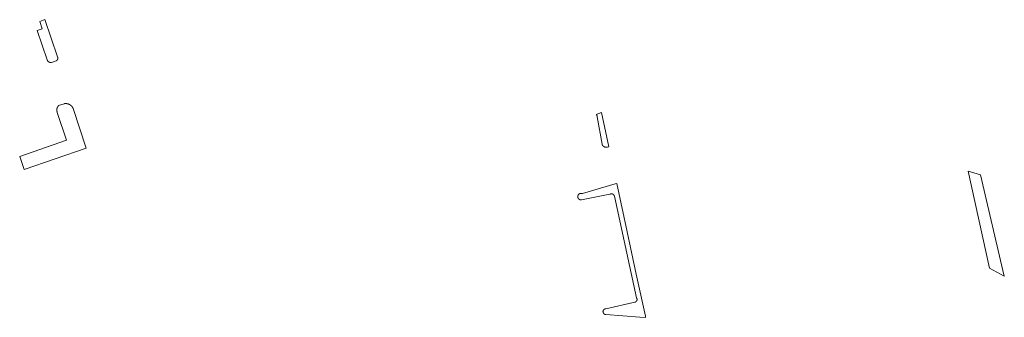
# Model space of a CAD drawing. Extents: x 212171 to 228808, y 571701 to 593093.
# Tile 51 of 97: x 223030 to 223164, y 584533 to 584573. Entities that reach past the tile are written whole.
import ezdxf

# ---------------------------------------------------------------- set-up
doc = ezdxf.new("R2010")
doc.units = 0
doc.layers.add('016 Alles planjaar 2023', color=72, linetype='Continuous', lineweight=20, true_color=0x1e90ff)

msp = doc.modelspace()

# ---------------------------------------------------------------- hatches: boundary and pattern name
at = {"layer": '016 Alles planjaar 2023', "true_color": 0x1e90ff}
h = msp.add_hatch(dxfattribs=at)
h.set_pattern_fill('DQ_CLEAR', color=72, style=0)
h.set_pattern_definition([])
h.paths.add_polyline_path([(223035.17, 584567.96), (223033.41, 584573.02), (223032.73, 584572.78), (223033.07, 584571.78), (223032.38, 584571.55), (223033.76, 584567.54), (223033.76, 584567.53), (223033.76, 584567.52), (223033.77, 584567.51), (223033.77, 584567.5), (223033.77, 584567.49), (223033.78, 584567.49), (223033.78, 584567.48), (223033.78, 584567.47), (223033.79, 584567.46), (223033.79, 584567.46), (223033.8, 584567.45), (223033.8, 584567.44), (223033.81, 584567.43), (223033.81, 584567.43), (223033.82, 584567.42), (223033.82, 584567.41), (223033.83, 584567.41), (223033.83, 584567.4), (223033.84, 584567.39), (223033.84, 584567.38), (223033.85, 584567.38), (223033.85, 584567.37), (223033.86, 584567.36), (223033.86, 584567.36), (223033.87, 584567.35), (223033.88, 584567.35), (223033.88, 584567.34), (223033.89, 584567.33), (223033.89, 584567.33), (223033.9, 584567.32), (223033.91, 584567.32), (223033.91, 584567.31), (223033.92, 584567.31), (223033.93, 584567.3), (223033.93, 584567.29), (223033.94, 584567.29), (223033.95, 584567.28), (223033.95, 584567.28), (223033.96, 584567.27), (223033.97, 584567.27), (223033.98, 584567.27), (223033.98, 584567.26), (223033.99, 584567.26), (223034, 584567.25), (223034.01, 584567.25), (223034.01, 584567.24), (223034.02, 584567.24), (223034.03, 584567.24), (223034.04, 584567.23), (223034.05, 584567.23), (223034.05, 584567.23), (223034.06, 584567.22), (223034.07, 584567.22), (223034.08, 584567.22), (223034.09, 584567.22), (223034.09, 584567.21), (223034.1, 584567.21), (223034.11, 584567.21), (223034.12, 584567.21), (223034.13, 584567.2), (223034.14, 584567.2), (223034.14, 584567.2), (223034.15, 584567.2), (223034.16, 584567.2), (223034.17, 584567.2), (223034.18, 584567.19), (223034.19, 584567.19), (223034.2, 584567.19), (223034.2, 584567.19), (223034.21, 584567.19), (223034.22, 584567.19), (223034.23, 584567.19), (223034.24, 584567.19), (223034.25, 584567.19), (223034.26, 584567.19), (223034.27, 584567.19), (223034.27, 584567.19), (223034.28, 584567.19), (223034.29, 584567.19), (223034.3, 584567.19), (223034.31, 584567.19), (223034.32, 584567.2), (223034.33, 584567.2), (223034.33, 584567.2), (223034.96, 584567.41), (223034.97, 584567.42), (223034.97, 584567.42), (223034.98, 584567.42), (223034.98, 584567.43), (223034.99, 584567.43), (223035, 584567.43), (223035, 584567.44), (223035.01, 584567.44), (223035.01, 584567.45), (223035.02, 584567.45), (223035.03, 584567.45), (223035.03, 584567.46), (223035.04, 584567.46), (223035.04, 584567.47), (223035.05, 584567.47), (223035.05, 584567.48), (223035.06, 584567.48), (223035.07, 584567.49), (223035.07, 584567.49), (223035.08, 584567.5), (223035.08, 584567.5), (223035.09, 584567.51), (223035.09, 584567.52), (223035.09, 584567.52), (223035.1, 584567.53), (223035.1, 584567.53), (223035.11, 584567.54), (223035.11, 584567.54), (223035.12, 584567.55), (223035.12, 584567.56), (223035.13, 584567.56), (223035.13, 584567.57), (223035.13, 584567.57), (223035.14, 584567.58), (223035.14, 584567.59), (223035.14, 584567.59), (223035.15, 584567.6), (223035.15, 584567.61), (223035.15, 584567.61), (223035.16, 584567.62), (223035.16, 584567.63), (223035.16, 584567.63), (223035.17, 584567.64), (223035.17, 584567.65), (223035.17, 584567.66), (223035.18, 584567.67), (223035.18, 584567.67), (223035.18, 584567.68), (223035.18, 584567.69), (223035.18, 584567.7), (223035.19, 584567.7), (223035.19, 584567.71), (223035.19, 584567.72), (223035.19, 584567.73), (223035.19, 584567.73), (223035.19, 584567.74), (223035.19, 584567.75), (223035.19, 584567.75), (223035.19, 584567.76), (223035.19, 584567.77), (223035.2, 584567.78), (223035.2, 584567.78), (223035.2, 584567.79), (223035.2, 584567.8), (223035.2, 584567.81), (223035.2, 584567.81), (223035.2, 584567.82), (223035.2, 584567.83), (223035.19, 584567.84), (223035.19, 584567.84), (223035.19, 584567.85), (223035.19, 584567.86), (223035.19, 584567.87), (223035.19, 584567.87), (223035.19, 584567.88), (223035.19, 584567.89), (223035.19, 584567.9), (223035.18, 584567.9), (223035.18, 584567.91), (223035.18, 584567.92), (223035.18, 584567.92), (223035.18, 584567.93), (223035.17, 584567.94), (223035.17, 584567.95), (223035.17, 584567.95), (223035.17, 584567.96)])
h = msp.add_hatch(dxfattribs=at)
h.set_pattern_fill('DQ_CLEAR', color=72, style=0)
h.set_pattern_definition([])
h.paths.add_polyline_path([(223036.04, 584561.59), (223035.3, 584561.34), (223035.29, 584561.32), (223035.28, 584561.31), (223035.27, 584561.3), (223035.26, 584561.29), (223035.25, 584561.28), (223035.24, 584561.27), (223035.23, 584561.25), (223035.22, 584561.24), (223035.22, 584561.23), (223035.21, 584561.22), (223035.2, 584561.2), (223035.19, 584561.19), (223035.18, 584561.18), (223035.18, 584561.17), (223035.17, 584561.15), (223035.16, 584561.14), (223035.15, 584561.13), (223035.15, 584561.11), (223035.14, 584561.1), (223035.14, 584561.08), (223035.13, 584561.07), (223035.12, 584561.06), (223035.12, 584561.04), (223035.11, 584561.03), (223035.11, 584561.01), (223035.1, 584561), (223035.1, 584560.99), (223035.1, 584560.97), (223035.09, 584560.96), (223035.09, 584560.94), (223035.08, 584560.93), (223035.08, 584560.91), (223035.08, 584560.9), (223035.08, 584560.88), (223035.07, 584560.87), (223035.07, 584560.85), (223035.07, 584560.84), (223035.07, 584560.82), (223035.07, 584560.81), (223035.06, 584560.79), (223035.06, 584560.78), (223035.06, 584560.76), (223035.06, 584560.75), (223035.06, 584560.73), (223035.06, 584560.72), (223035.06, 584560.7), (223035.06, 584560.69), (223035.06, 584560.67), (223035.06, 584560.66), (223035.07, 584560.64), (223035.07, 584560.63), (223035.07, 584560.61), (223035.07, 584560.6), (223035.07, 584560.58), (223035.08, 584560.57), (223035.08, 584560.55), (223035.08, 584560.54), (223035.09, 584560.53), (223035.09, 584560.51), (223035.09, 584560.5), (223035.1, 584560.48), (223035.1, 584560.47), (223035.11, 584560.45), (223035.11, 584560.44), (223035.11, 584560.42), (223035.12, 584560.41), (223036.37, 584556.63), (223030.02, 584554.41), (223030.63, 584552.65), (223039.06, 584555.56), (223037.29, 584560.93), (223037.28, 584560.95), (223037.28, 584560.96), (223037.27, 584560.98), (223037.26, 584561), (223037.25, 584561.01), (223037.24, 584561.03), (223037.23, 584561.05), (223037.22, 584561.06), (223037.21, 584561.08), (223037.2, 584561.09), (223037.19, 584561.11), (223037.18, 584561.12), (223037.17, 584561.14), (223037.16, 584561.15), (223037.15, 584561.17), (223037.14, 584561.18), (223037.13, 584561.2), (223037.12, 584561.21), (223037.11, 584561.23), (223037.09, 584561.24), (223037.08, 584561.26), (223037.07, 584561.27), (223037.06, 584561.28), (223037.04, 584561.3), (223037.03, 584561.31), (223037.02, 584561.32), (223037, 584561.33), (223036.99, 584561.35), (223036.97, 584561.36), (223036.96, 584561.37), (223036.95, 584561.38), (223036.93, 584561.39), (223036.92, 584561.4), (223036.9, 584561.41), (223036.89, 584561.42), (223036.87, 584561.43), (223036.85, 584561.44), (223036.84, 584561.45), (223036.82, 584561.46), (223036.81, 584561.47), (223036.79, 584561.48), (223036.77, 584561.49), (223036.76, 584561.5), (223036.74, 584561.51), (223036.72, 584561.52), (223036.71, 584561.52), (223036.69, 584561.53), (223036.67, 584561.54), (223036.66, 584561.54), (223036.64, 584561.55), (223036.62, 584561.56), (223036.6, 584561.56), (223036.58, 584561.57), (223036.57, 584561.57), (223036.55, 584561.58), (223036.53, 584561.58), (223036.51, 584561.59), (223036.5, 584561.59), (223036.48, 584561.6), (223036.46, 584561.6), (223036.44, 584561.6), (223036.42, 584561.6), (223036.4, 584561.61), (223036.39, 584561.61), (223036.37, 584561.61), (223036.35, 584561.61), (223036.33, 584561.61), (223036.31, 584561.62), (223036.29, 584561.62), (223036.27, 584561.62), (223036.26, 584561.62), (223036.24, 584561.62), (223036.22, 584561.62), (223036.2, 584561.62), (223036.18, 584561.61), (223036.16, 584561.61), (223036.14, 584561.61), (223036.13, 584561.61), (223036.11, 584561.61), (223036.09, 584561.6), (223036.07, 584561.6), (223036.05, 584561.6), (223036.04, 584561.59)])
h = msp.add_hatch(dxfattribs=at)
h.set_pattern_fill('DQ_CLEAR', color=72, style=0)
h.set_pattern_definition([])
h.paths.add_polyline_path([(223108.26, 584560.14), (223108.26, 584560.14), (223108.27, 584560.14), (223108.27, 584560.14), (223108.27, 584560.13), (223108.28, 584560.13), (223108.28, 584560.13), (223108.29, 584560.13), (223108.29, 584560.12), (223108.3, 584560.12), (223108.3, 584560.12), (223108.31, 584560.11), (223108.31, 584560.11), (223108.31, 584560.11), (223108.32, 584560.1), (223108.32, 584560.1), (223108.33, 584560.1), (223108.33, 584560.09), (223108.33, 584560.09), (223108.34, 584560.08), (223108.34, 584560.08), (223108.34, 584560.08), (223108.35, 584560.07), (223108.35, 584560.07), (223108.35, 584560.06), (223108.36, 584560.06), (223108.36, 584560.06), (223108.36, 584560.05), (223108.37, 584560.05), (223108.37, 584560.04), (223108.37, 584560.04), (223108.38, 584560.03), (223108.38, 584560.03), (223108.38, 584560.03), (223108.38, 584560.02), (223108.39, 584560.02), (223108.39, 584560.01), (223108.39, 584560.01), (223108.39, 584560), (223108.4, 584560), (223108.4, 584559.99), (223108.4, 584559.99), (223108.4, 584559.98), (223108.41, 584559.98), (223108.41, 584559.97), (223108.41, 584559.97), (223108.41, 584559.96), (223108.41, 584559.96), (223108.41, 584559.95), (223108.42, 584559.95), (223108.42, 584559.94), (223108.42, 584559.94), (223108.42, 584559.93), (223108.42, 584559.93), (223108.42, 584559.92), (223108.42, 584559.92), (223108.42, 584559.91), (223108.42, 584559.91), (223108.43, 584559.9), (223108.43, 584559.9), (223108.43, 584559.89), (223108.43, 584559.89), (223108.43, 584559.88), (223108.43, 584559.87), (223108.43, 584559.87), (223108.43, 584559.86), (223108.43, 584559.86), (223108.43, 584559.85), (223108.43, 584559.85), (223108.43, 584559.84), (223108.43, 584559.84), (223108.43, 584559.83), (223108.43, 584559.83), (223108.43, 584559.82), (223108.42, 584559.82), (223108.42, 584559.81), (223108.42, 584559.81), (223108.42, 584559.8), (223109.08, 584556.11), (223109.08, 584556.1), (223109.08, 584556.09), (223109.09, 584556.09), (223109.09, 584556.08), (223109.09, 584556.07), (223109.1, 584556.06), (223109.1, 584556.05), (223109.1, 584556.04), (223109.11, 584556.03), (223109.11, 584556.02), (223109.11, 584556.02), (223109.12, 584556.01), (223109.12, 584556), (223109.13, 584555.99), (223109.13, 584555.98), (223109.14, 584555.97), (223109.14, 584555.97), (223109.15, 584555.96), (223109.15, 584555.95), (223109.16, 584555.94), (223109.16, 584555.93), (223109.17, 584555.93), (223109.17, 584555.92), (223109.18, 584555.91), (223109.19, 584555.9), (223109.19, 584555.9), (223109.2, 584555.89), (223109.2, 584555.88), (223109.21, 584555.87), (223109.22, 584555.87), (223109.22, 584555.86), (223109.23, 584555.85), (223109.24, 584555.85), (223109.24, 584555.84), (223109.25, 584555.83), (223109.26, 584555.83), (223109.27, 584555.82), (223109.27, 584555.81), (223109.28, 584555.81), (223109.29, 584555.8), (223109.3, 584555.8), (223109.3, 584555.79), (223109.31, 584555.78), (223109.32, 584555.78), (223109.33, 584555.77), (223109.34, 584555.77), (223109.35, 584555.76), (223109.35, 584555.76), (223109.36, 584555.75), (223109.37, 584555.75), (223109.38, 584555.74), (223109.39, 584555.74), (223109.4, 584555.73), (223109.41, 584555.73), (223109.42, 584555.73), (223109.42, 584555.72), (223109.43, 584555.72), (223109.44, 584555.71), (223109.45, 584555.71), (223109.46, 584555.71), (223109.47, 584555.7), (223109.48, 584555.7), (223109.49, 584555.7), (223109.5, 584555.7), (223109.51, 584555.69), (223109.52, 584555.69), (223109.53, 584555.69), (223109.54, 584555.69), (223109.55, 584555.69), (223109.56, 584555.68), (223109.57, 584555.68), (223109.58, 584555.68), (223109.59, 584555.68), (223109.6, 584555.68), (223109.61, 584555.68), (223109.62, 584555.68), (223109.63, 584555.68), (223109.64, 584555.68), (223109.65, 584555.68), (223109.66, 584555.68), (223109.67, 584555.68), (223109.68, 584555.68), (223109.69, 584555.68), (223109.69, 584555.68), (223109.7, 584555.68), (223109.71, 584555.68), (223109.72, 584555.68), (223109.73, 584555.68), (223109.74, 584555.68), (223109.75, 584555.69), (223109.76, 584555.69), (223109.77, 584555.69), (223109.78, 584555.69), (223109.79, 584555.69), (223109.8, 584555.7), (223109.81, 584555.7), (223109.82, 584555.7), (223110, 584555.74), (223109, 584560.38), (223108.26, 584560.14)])
h = msp.add_hatch(dxfattribs=at)
h.set_pattern_fill('DQ_CLEAR', color=72, style=0)
h.set_pattern_definition([])
h.paths.add_polyline_path([(223163.69, 584538.14), (223160.46, 584551.93), (223158.78, 584552.45), (223161.7, 584539.26), (223163.69, 584538.14)])
h = msp.add_hatch(dxfattribs=at)
h.set_pattern_fill('DQ_CLEAR', color=72, style=0)
h.set_pattern_definition([])
h.paths.add_polyline_path([(223110.86, 584550.71), (223106.42, 584549.37), (223106.42, 584549.38), (223106.41, 584549.38), (223106.4, 584549.38), (223106.4, 584549.38), (223106.39, 584549.39), (223106.38, 584549.39), (223106.37, 584549.39), (223106.37, 584549.39), (223106.36, 584549.4), (223106.35, 584549.4), (223106.35, 584549.4), (223106.34, 584549.4), (223106.33, 584549.4), (223106.32, 584549.4), (223106.32, 584549.41), (223106.31, 584549.41), (223106.3, 584549.41), (223106.3, 584549.41), (223106.29, 584549.41), (223106.28, 584549.41), (223106.27, 584549.41), (223106.27, 584549.41), (223106.26, 584549.41), (223106.25, 584549.41), (223106.25, 584549.41), (223106.24, 584549.41), (223106.23, 584549.41), (223106.22, 584549.41), (223106.22, 584549.41), (223106.21, 584549.41), (223106.2, 584549.41), (223106.19, 584549.41), (223106.19, 584549.41), (223106.18, 584549.41), (223106.17, 584549.41), (223106.16, 584549.41), (223106.16, 584549.41), (223106.15, 584549.41), (223106.14, 584549.41), (223106.14, 584549.4), (223106.13, 584549.4), (223106.12, 584549.4), (223106.11, 584549.4), (223106.11, 584549.4), (223106.1, 584549.39), (223106.09, 584549.39), (223106.09, 584549.39), (223106.08, 584549.39), (223106.07, 584549.38), (223106.07, 584549.38), (223106.06, 584549.38), (223106.05, 584549.38), (223106.05, 584549.37), (223106.04, 584549.37), (223106.03, 584549.37), (223106.03, 584549.36), (223106.02, 584549.36), (223106.01, 584549.36), (223106.01, 584549.35), (223106, 584549.35), (223105.99, 584549.35), (223105.99, 584549.34), (223105.98, 584549.34), (223105.98, 584549.33), (223105.97, 584549.33), (223105.96, 584549.32), (223105.96, 584549.32), (223105.95, 584549.32), (223105.95, 584549.31), (223105.94, 584549.31), (223105.94, 584549.3), (223105.93, 584549.3), (223105.93, 584549.29), (223105.92, 584549.29), (223105.91, 584549.28), (223105.91, 584549.28), (223105.9, 584549.27), (223105.9, 584549.26), (223105.9, 584549.26), (223105.89, 584549.25), (223105.89, 584549.25), (223105.88, 584549.24), (223105.88, 584549.24), (223105.87, 584549.23), (223105.87, 584549.22), (223105.86, 584549.22), (223105.86, 584549.21), (223105.86, 584549.21), (223105.85, 584549.2), (223105.85, 584549.19), (223105.84, 584549.19), (223105.84, 584549.18), (223105.84, 584549.17), (223105.83, 584549.17), (223105.83, 584549.16), (223105.83, 584549.15), (223105.83, 584549.15), (223105.82, 584549.14), (223105.82, 584549.13), (223105.82, 584549.13), (223105.81, 584549.12), (223105.81, 584549.11), (223105.81, 584549.11), (223105.81, 584549.1), (223105.81, 584549.09), (223105.8, 584549.09), (223105.8, 584549.08), (223105.8, 584549.07), (223105.8, 584549.06), (223105.8, 584549.06), (223105.8, 584549.05), (223105.79, 584549.04), (223105.79, 584549.04), (223105.79, 584549.03), (223105.79, 584549.02), (223105.79, 584549.01), (223105.79, 584549.01), (223105.79, 584549), (223105.79, 584548.99), (223105.79, 584548.98), (223105.79, 584548.98), (223105.79, 584548.97), (223105.79, 584548.96), (223105.79, 584548.96), (223105.79, 584548.95), (223105.79, 584548.94), (223105.79, 584548.93), (223105.79, 584548.93), (223105.79, 584548.92), (223105.79, 584548.91), (223105.79, 584548.9), (223105.79, 584548.9), (223105.79, 584548.89), (223105.8, 584548.88), (223105.8, 584548.88), (223105.8, 584548.87), (223105.8, 584548.86), (223105.8, 584548.85), (223105.8, 584548.85), (223105.81, 584548.84), (223105.81, 584548.83), (223105.81, 584548.83), (223105.81, 584548.82), (223105.82, 584548.81), (223105.82, 584548.81), (223105.82, 584548.8), (223105.82, 584548.79), (223105.83, 584548.79), (223105.83, 584548.78), (223105.83, 584548.77), (223105.84, 584548.77), (223105.84, 584548.76), (223105.84, 584548.75), (223105.85, 584548.75), (223105.85, 584548.74), (223105.86, 584548.73), (223105.86, 584548.73), (223105.86, 584548.72), (223105.87, 584548.72), (223105.87, 584548.71), (223105.88, 584548.7), (223105.88, 584548.7), (223105.89, 584548.69), (223105.89, 584548.69), (223105.89, 584548.68), (223105.9, 584548.68), (223105.9, 584548.67), (223105.91, 584548.66), (223105.91, 584548.66), (223105.92, 584548.65), (223105.92, 584548.65), (223105.93, 584548.64), (223105.94, 584548.64), (223105.94, 584548.63), (223105.95, 584548.63), (223105.95, 584548.62), (223105.96, 584548.62), (223105.96, 584548.62), (223105.97, 584548.61), (223105.98, 584548.61), (223105.98, 584548.6), (223105.99, 584548.6), (223105.99, 584548.59), (223106, 584548.59), (223106.01, 584548.59), (223106.01, 584548.58), (223106.02, 584548.58), (223106.03, 584548.58), (223106.03, 584548.57), (223106.04, 584548.57), (223106.04, 584548.57), (223106.05, 584548.56), (223106.06, 584548.56), (223106.07, 584548.56), (223106.07, 584548.55), (223106.08, 584548.55), (223106.09, 584548.55), (223106.09, 584548.55), (223106.1, 584548.55), (223106.11, 584548.54), (223106.11, 584548.54), (223106.12, 584548.54), (223106.13, 584548.54), (223106.13, 584548.54), (223106.14, 584548.53), (223106.15, 584548.53), (223106.16, 584548.53), (223106.16, 584548.53), (223106.17, 584548.53), (223106.18, 584548.53), (223106.19, 584548.53), (223106.19, 584548.53), (223106.2, 584548.53), (223106.21, 584548.53), (223106.21, 584548.53), (223106.22, 584548.52), (223106.23, 584548.52), (223106.24, 584548.52), (223106.24, 584548.52), (223106.25, 584548.53), (223106.26, 584548.53), (223106.27, 584548.53), (223110.12, 584549.28), (223110.12, 584549.28), (223110.13, 584549.28), (223110.13, 584549.29), (223110.14, 584549.29), (223110.15, 584549.29), (223110.15, 584549.3), (223110.16, 584549.3), (223110.16, 584549.3), (223110.17, 584549.31), (223110.18, 584549.31), (223110.18, 584549.31), (223110.19, 584549.32), (223110.2, 584549.32), (223110.2, 584549.32), (223110.21, 584549.32), (223110.22, 584549.33), (223110.22, 584549.33), (223110.23, 584549.33), (223110.23, 584549.33), (223110.24, 584549.33), (223110.25, 584549.34), (223110.25, 584549.34), (223110.26, 584549.34), (223110.27, 584549.34), (223110.28, 584549.34), (223110.28, 584549.34), (223110.29, 584549.34), (223110.3, 584549.35), (223110.3, 584549.35), (223110.31, 584549.35), (223110.32, 584549.35), (223110.32, 584549.35), (223110.33, 584549.35), (223110.34, 584549.35), (223110.34, 584549.35), (223110.35, 584549.35), (223110.36, 584549.35), (223110.36, 584549.35), (223110.37, 584549.35), (223110.38, 584549.35), (223110.39, 584549.35), (223110.39, 584549.35), (223110.4, 584549.35), (223110.41, 584549.35), (223110.41, 584549.35), (223110.42, 584549.35), (223110.43, 584549.34), (223110.43, 584549.34), (223110.44, 584549.34), (223110.45, 584549.34), (223110.45, 584549.34), (223110.46, 584549.34), (223110.47, 584549.34), (223110.47, 584549.33), (223110.48, 584549.33), (223110.49, 584549.33), (223110.49, 584549.33), (223110.5, 584549.32), (223110.51, 584549.32), (223110.51, 584549.32), (223110.52, 584549.32), (223110.53, 584549.31), (223110.53, 584549.31), (223110.54, 584549.31), (223110.54, 584549.31), (223110.55, 584549.3), (223110.56, 584549.3), (223110.56, 584549.3), (223110.57, 584549.29), (223110.57, 584549.29), (223110.58, 584549.28), (223110.59, 584549.28), (223110.59, 584549.28), (223110.6, 584549.27), (223110.6, 584549.27), (223110.61, 584549.26), (223110.61, 584549.26), (223110.62, 584549.26), (223110.63, 584549.25), (223110.63, 584549.25), (223110.64, 584549.24), (223110.64, 584549.24), (223110.65, 584549.23), (223110.65, 584549.23), (223110.66, 584549.22), (223110.66, 584549.22), (223110.66, 584549.21), (223110.67, 584549.21), (223110.67, 584549.2), (223110.68, 584549.2), (223110.68, 584549.19), (223110.69, 584549.19), (223110.69, 584549.18), (223110.7, 584549.18), (223110.7, 584549.17), (223110.7, 584549.16), (223110.71, 584549.16), (223110.71, 584549.15), (223110.71, 584549.15), (223110.72, 584549.14), (223110.72, 584549.13), (223110.72, 584549.13), (223110.73, 584549.12), (223110.73, 584549.12), (223110.73, 584549.11), (223110.74, 584549.1), (223110.74, 584549.1), (223110.74, 584549.09), (223110.74, 584549.08), (223110.75, 584549.08), (223110.75, 584549.07), (223110.75, 584549.06), (223110.75, 584549.06), (223110.76, 584549.05), (223110.76, 584549.04), (223110.76, 584549.04), (223110.76, 584549.03), (223110.76, 584549.02), (223110.76, 584549.02), (223113.76, 584535.21), (223113.77, 584535.2), (223113.77, 584535.2), (223113.77, 584535.19), (223113.78, 584535.19), (223113.78, 584535.18), (223113.78, 584535.18), (223113.79, 584535.17), (223113.79, 584535.16), (223113.79, 584535.16), (223113.8, 584535.15), (223113.8, 584535.15), (223113.8, 584535.14), (223113.8, 584535.14), (223113.81, 584535.13), (223113.81, 584535.12), (223113.81, 584535.12), (223113.81, 584535.11), (223113.81, 584535.11), (223113.82, 584535.1), (223113.82, 584535.09), (223113.82, 584535.09), (223113.82, 584535.08), (223113.82, 584535.08), (223113.82, 584535.07), (223113.83, 584535.06), (223113.83, 584535.06), (223113.83, 584535.05), (223113.83, 584535.05), (223113.83, 584535.04), (223113.83, 584535.03), (223113.83, 584535.03), (223113.83, 584535.02), (223113.83, 584535.01), (223113.83, 584535.01), (223113.83, 584535), (223113.83, 584534.99), (223113.83, 584534.99), (223113.83, 584534.98), (223113.83, 584534.98), (223113.83, 584534.97), (223113.83, 584534.96), (223113.83, 584534.96), (223113.83, 584534.95), (223113.83, 584534.94), (223113.83, 584534.94), (223113.83, 584534.93), (223113.83, 584534.93), (223113.83, 584534.92), (223113.82, 584534.91), (223113.82, 584534.91), (223113.82, 584534.9), (223113.82, 584534.9), (223113.82, 584534.89), (223113.82, 584534.88), (223113.81, 584534.88), (223113.81, 584534.87), (223113.81, 584534.86), (223113.81, 584534.86), (223113.81, 584534.85), (223113.8, 584534.85), (223113.8, 584534.84), (223113.8, 584534.84), (223113.8, 584534.83), (223113.79, 584534.82), (223113.79, 584534.82), (223113.79, 584534.81), (223113.78, 584534.81), (223113.78, 584534.8), (223113.78, 584534.8), (223113.78, 584534.79), (223113.77, 584534.79), (223113.77, 584534.78), (223113.76, 584534.78), (223113.76, 584534.77), (223113.76, 584534.77), (223113.75, 584534.76), (223113.75, 584534.76), (223113.75, 584534.75), (223113.74, 584534.75), (223113.74, 584534.74), (223113.73, 584534.74), (223113.73, 584534.73), (223113.73, 584534.73), (223113.72, 584534.72), (223113.72, 584534.72), (223113.71, 584534.71), (223113.71, 584534.71), (223113.7, 584534.7), (223113.7, 584534.7), (223113.69, 584534.7), (223113.69, 584534.69), (223113.68, 584534.69), (223113.68, 584534.69), (223113.67, 584534.68), (223113.67, 584534.68), (223113.66, 584534.67), (223113.66, 584534.67), (223113.65, 584534.67), (223113.65, 584534.66), (223113.64, 584534.66), (223113.64, 584534.66), (223113.63, 584534.66), (223113.62, 584534.65), (223113.62, 584534.65), (223113.61, 584534.65), (223113.61, 584534.64), (223113.6, 584534.64), (223113.6, 584534.64), (223113.59, 584534.64), (223113.58, 584534.63), (223113.58, 584534.63), (223113.57, 584534.63), (223113.57, 584534.63), (223113.56, 584534.63), (223113.55, 584534.62), (223113.55, 584534.62), (223113.54, 584534.62), (223113.54, 584534.62), (223113.53, 584534.62), (223109.6, 584533.73), (223109.59, 584533.73), (223109.58, 584533.73), (223109.58, 584533.73), (223109.57, 584533.73), (223109.56, 584533.73), (223109.56, 584533.73), (223109.55, 584533.73), (223109.55, 584533.73), (223109.54, 584533.73), (223109.53, 584533.72), (223109.53, 584533.72), (223109.52, 584533.72), (223109.51, 584533.72), (223109.51, 584533.72), (223109.5, 584533.72), (223109.49, 584533.71), (223109.49, 584533.71), (223109.48, 584533.71), (223109.48, 584533.71), (223109.47, 584533.71), (223109.46, 584533.7), (223109.46, 584533.7), (223109.45, 584533.7), (223109.45, 584533.7), (223109.44, 584533.69), (223109.43, 584533.69), (223109.43, 584533.69), (223109.42, 584533.68), (223109.42, 584533.68), (223109.41, 584533.68), (223109.41, 584533.68), (223109.4, 584533.67), (223109.39, 584533.67), (223109.39, 584533.66), (223109.38, 584533.66), (223109.38, 584533.66), (223109.37, 584533.65), (223109.37, 584533.65), (223109.36, 584533.65), (223109.36, 584533.64), (223109.35, 584533.64), (223109.35, 584533.63), (223109.34, 584533.63), (223109.34, 584533.62), (223109.33, 584533.62), (223109.33, 584533.61), (223109.32, 584533.61), (223109.32, 584533.61), (223109.32, 584533.6), (223109.31, 584533.6), (223109.31, 584533.59), (223109.3, 584533.59), (223109.3, 584533.58), (223109.29, 584533.58), (223109.29, 584533.57), (223109.29, 584533.57), (223109.28, 584533.56), (223109.28, 584533.55), (223109.28, 584533.55), (223109.27, 584533.54), (223109.27, 584533.54), (223109.27, 584533.53), (223109.26, 584533.53), (223109.26, 584533.52), (223109.26, 584533.52), (223109.25, 584533.51), (223109.25, 584533.5), (223109.25, 584533.5), (223109.25, 584533.49), (223109.24, 584533.49), (223109.24, 584533.48), (223109.24, 584533.47), (223109.24, 584533.47), (223109.23, 584533.46), (223109.23, 584533.45), (223109.23, 584533.45), (223109.23, 584533.44), (223109.23, 584533.44), (223109.22, 584533.43), (223109.22, 584533.42), (223109.22, 584533.42), (223109.22, 584533.41), (223109.22, 584533.4), (223109.22, 584533.4), (223109.22, 584533.39), (223109.22, 584533.38), (223109.22, 584533.38), (223109.22, 584533.37), (223109.21, 584533.37), (223109.21, 584533.36), (223109.21, 584533.35), (223109.21, 584533.35), (223109.21, 584533.34), (223109.21, 584533.33), (223109.21, 584533.33), (223109.21, 584533.32), (223109.21, 584533.31), (223109.22, 584533.31), (223109.22, 584533.3), (223109.22, 584533.29), (223109.22, 584533.29), (223109.22, 584533.28), (223109.22, 584533.27), (223109.22, 584533.27), (223109.22, 584533.26), (223109.22, 584533.26), (223109.22, 584533.25), (223109.23, 584533.24), (223109.23, 584533.24), (223109.23, 584533.23), (223109.23, 584533.22), (223109.23, 584533.22), (223109.23, 584533.21), (223109.24, 584533.21), (223109.24, 584533.2), (223109.24, 584533.19), (223109.24, 584533.19), (223109.25, 584533.18), (223109.25, 584533.17), (223109.25, 584533.17), (223109.25, 584533.16), (223109.26, 584533.16), (223109.26, 584533.15), (223109.26, 584533.15), (223109.27, 584533.14), (223109.27, 584533.13), (223109.27, 584533.13), (223109.28, 584533.12), (223109.28, 584533.12), (223109.28, 584533.11), (223109.29, 584533.11), (223109.29, 584533.1), (223109.3, 584533.1), (223109.3, 584533.09), (223109.3, 584533.09), (223109.31, 584533.08), (223109.31, 584533.08), (223109.32, 584533.07), (223109.32, 584533.07), (223109.33, 584533.06), (223109.33, 584533.06), (223109.33, 584533.05), (223109.34, 584533.05), (223109.34, 584533.04), (223109.35, 584533.04), (223109.35, 584533.04), (223109.36, 584533.03), (223109.36, 584533.03), (223109.37, 584533.02), (223109.37, 584533.02), (223109.38, 584533.02), (223109.39, 584533.01), (223109.39, 584533.01), (223109.4, 584533), (223109.4, 584533), (223109.41, 584533), (223109.41, 584532.99), (223109.42, 584532.99), (223109.42, 584532.99), (223109.43, 584532.99), (223109.44, 584532.98), (223109.44, 584532.98), (223109.45, 584532.98), (223109.45, 584532.97), (223109.46, 584532.97), (223109.47, 584532.97), (223109.47, 584532.97), (223109.48, 584532.97), (223109.48, 584532.96), (223109.49, 584532.96), (223109.5, 584532.96), (223109.5, 584532.96), (223109.51, 584532.96), (223109.52, 584532.95), (223109.52, 584532.95), (223109.53, 584532.95), (223109.53, 584532.95), (223109.54, 584532.95), (223109.55, 584532.95), (223109.55, 584532.95), (223109.56, 584532.95), (223109.57, 584532.95), (223109.57, 584532.94), (223109.58, 584532.94), (223109.59, 584532.94), (223109.59, 584532.94), (223109.6, 584532.94), (223109.61, 584532.94), (223109.61, 584532.94), (223114.22, 584532.58), (223114.96, 584532.56), (223114.96, 584532.71), (223113.72, 584538.45), (223112.49, 584544.19), (223111.07, 584550.76), (223110.86, 584550.71)])

# ---------------------------------------------------------------- linework, layer by layer
at = {"layer": '016 Alles planjaar 2023', "color": 14, "true_color": 0x004000}
for points in [[(223035.17, 584567.96), (223033.41, 584573.02), (223032.73, 584572.78), (223033.07, 584571.78), (223032.38, 584571.55), (223033.76, 584567.54), (223033.76, 584567.53), (223033.76, 584567.52), (223033.77, 584567.51), (223033.77, 584567.5), (223033.77, 584567.49), (223033.78, 584567.49), (223033.78, 584567.48), (223033.78, 584567.47), (223033.79, 584567.46), (223033.79, 584567.46), (223033.8, 584567.45), (223033.8, 584567.44), (223033.81, 584567.43), (223033.81, 584567.43), (223033.82, 584567.42), (223033.82, 584567.41), (223033.83, 584567.41), (223033.83, 584567.4), (223033.84, 584567.39), (223033.84, 584567.38), (223033.85, 584567.38), (223033.85, 584567.37), (223033.86, 584567.36), (223033.86, 584567.36), (223033.87, 584567.35), (223033.88, 584567.35), (223033.88, 584567.34), (223033.89, 584567.33), (223033.89, 584567.33), (223033.9, 584567.32), (223033.91, 584567.32), (223033.91, 584567.31), (223033.92, 584567.31), (223033.93, 584567.3), (223033.93, 584567.29), (223033.94, 584567.29), (223033.95, 584567.28), (223033.95, 584567.28), (223033.96, 584567.27), (223033.97, 584567.27), (223033.98, 584567.27), (223033.98, 584567.26), (223033.99, 584567.26), (223034, 584567.25), (223034.01, 584567.25), (223034.01, 584567.24), (223034.02, 584567.24), (223034.03, 584567.24), (223034.04, 584567.23), (223034.05, 584567.23), (223034.05, 584567.23), (223034.06, 584567.22), (223034.07, 584567.22), (223034.08, 584567.22), (223034.09, 584567.22), (223034.09, 584567.21), (223034.1, 584567.21), (223034.11, 584567.21), (223034.12, 584567.21), (223034.13, 584567.2), (223034.14, 584567.2), (223034.14, 584567.2), (223034.15, 584567.2), (223034.16, 584567.2), (223034.17, 584567.2), (223034.18, 584567.19), (223034.19, 584567.19), (223034.2, 584567.19), (223034.2, 584567.19), (223034.21, 584567.19), (223034.22, 584567.19), (223034.23, 584567.19), (223034.24, 584567.19), (223034.25, 584567.19), (223034.26, 584567.19), (223034.27, 584567.19), (223034.27, 584567.19), (223034.28, 584567.19), (223034.29, 584567.19), (223034.3, 584567.19), (223034.31, 584567.19), (223034.32, 584567.2), (223034.33, 584567.2), (223034.33, 584567.2), (223034.96, 584567.41), (223034.97, 584567.42), (223034.97, 584567.42), (223034.98, 584567.42), (223034.98, 584567.43), (223034.99, 584567.43), (223035, 584567.43), (223035, 584567.44), (223035.01, 584567.44), (223035.01, 584567.45), (223035.02, 584567.45), (223035.03, 584567.45), (223035.03, 584567.46), (223035.04, 584567.46), (223035.04, 584567.47), (223035.05, 584567.47), (223035.05, 584567.48), (223035.06, 584567.48), (223035.07, 584567.49), (223035.07, 584567.49), (223035.08, 584567.5), (223035.08, 584567.5), (223035.09, 584567.51), (223035.09, 584567.52), (223035.09, 584567.52), (223035.1, 584567.53), (223035.1, 584567.53), (223035.11, 584567.54), (223035.11, 584567.54), (223035.12, 584567.55), (223035.12, 584567.56), (223035.13, 584567.56), (223035.13, 584567.57), (223035.13, 584567.57), (223035.14, 584567.58), (223035.14, 584567.59), (223035.14, 584567.59), (223035.15, 584567.6), (223035.15, 584567.61), (223035.15, 584567.61), (223035.16, 584567.62), (223035.16, 584567.63), (223035.16, 584567.63), (223035.17, 584567.64), (223035.17, 584567.65), (223035.17, 584567.66), (223035.18, 584567.67), (223035.18, 584567.67), (223035.18, 584567.68), (223035.18, 584567.69), (223035.18, 584567.7), (223035.19, 584567.7), (223035.19, 584567.71), (223035.19, 584567.72), (223035.19, 584567.73), (223035.19, 584567.73), (223035.19, 584567.74), (223035.19, 584567.75), (223035.19, 584567.75), (223035.19, 584567.76), (223035.19, 584567.77), (223035.2, 584567.78), (223035.2, 584567.78), (223035.2, 584567.79), (223035.2, 584567.8), (223035.2, 584567.81), (223035.2, 584567.81), (223035.2, 584567.82), (223035.2, 584567.83), (223035.19, 584567.84), (223035.19, 584567.84), (223035.19, 584567.85), (223035.19, 584567.86), (223035.19, 584567.87), (223035.19, 584567.87), (223035.19, 584567.88), (223035.19, 584567.89), (223035.19, 584567.9), (223035.18, 584567.9), (223035.18, 584567.91), (223035.18, 584567.92), (223035.18, 584567.92), (223035.18, 584567.93), (223035.17, 584567.94), (223035.17, 584567.95), (223035.17, 584567.95), (223035.17, 584567.96)], [(223036.04, 584561.59), (223035.3, 584561.34), (223035.29, 584561.32), (223035.28, 584561.31), (223035.27, 584561.3), (223035.26, 584561.29), (223035.25, 584561.28), (223035.24, 584561.27), (223035.23, 584561.25), (223035.22, 584561.24), (223035.22, 584561.23), (223035.21, 584561.22), (223035.2, 584561.2), (223035.19, 584561.19), (223035.18, 584561.18), (223035.18, 584561.17), (223035.17, 584561.15), (223035.16, 584561.14), (223035.15, 584561.13), (223035.15, 584561.11), (223035.14, 584561.1), (223035.14, 584561.08), (223035.13, 584561.07), (223035.12, 584561.06), (223035.12, 584561.04), (223035.11, 584561.03), (223035.11, 584561.01), (223035.1, 584561), (223035.1, 584560.99), (223035.1, 584560.97), (223035.09, 584560.96), (223035.09, 584560.94), (223035.08, 584560.93), (223035.08, 584560.91), (223035.08, 584560.9), (223035.08, 584560.88), (223035.07, 584560.87), (223035.07, 584560.85), (223035.07, 584560.84), (223035.07, 584560.82), (223035.07, 584560.81), (223035.06, 584560.79), (223035.06, 584560.78), (223035.06, 584560.76), (223035.06, 584560.75), (223035.06, 584560.73), (223035.06, 584560.72), (223035.06, 584560.7), (223035.06, 584560.69), (223035.06, 584560.67), (223035.06, 584560.66), (223035.07, 584560.64), (223035.07, 584560.63), (223035.07, 584560.61), (223035.07, 584560.6), (223035.07, 584560.58), (223035.08, 584560.57), (223035.08, 584560.55), (223035.08, 584560.54), (223035.09, 584560.53), (223035.09, 584560.51), (223035.09, 584560.5), (223035.1, 584560.48), (223035.1, 584560.47), (223035.11, 584560.45), (223035.11, 584560.44), (223035.11, 584560.42), (223035.12, 584560.41), (223036.37, 584556.63), (223030.02, 584554.41), (223030.63, 584552.65), (223039.06, 584555.56), (223037.29, 584560.93), (223037.28, 584560.95), (223037.28, 584560.96), (223037.27, 584560.98), (223037.26, 584561), (223037.25, 584561.01), (223037.24, 584561.03), (223037.23, 584561.05), (223037.22, 584561.06), (223037.21, 584561.08), (223037.2, 584561.09), (223037.19, 584561.11), (223037.18, 584561.12), (223037.17, 584561.14), (223037.16, 584561.15), (223037.15, 584561.17), (223037.14, 584561.18), (223037.13, 584561.2), (223037.12, 584561.21), (223037.11, 584561.23), (223037.09, 584561.24), (223037.08, 584561.26), (223037.07, 584561.27), (223037.06, 584561.28), (223037.04, 584561.3), (223037.03, 584561.31), (223037.02, 584561.32), (223037, 584561.33), (223036.99, 584561.35), (223036.97, 584561.36), (223036.96, 584561.37), (223036.95, 584561.38), (223036.93, 584561.39), (223036.92, 584561.4), (223036.9, 584561.41), (223036.89, 584561.42), (223036.87, 584561.43), (223036.85, 584561.44), (223036.84, 584561.45), (223036.82, 584561.46), (223036.81, 584561.47), (223036.79, 584561.48), (223036.77, 584561.49), (223036.76, 584561.5), (223036.74, 584561.51), (223036.72, 584561.52), (223036.71, 584561.52), (223036.69, 584561.53), (223036.67, 584561.54), (223036.66, 584561.54), (223036.64, 584561.55), (223036.62, 584561.56), (223036.6, 584561.56), (223036.58, 584561.57), (223036.57, 584561.57), (223036.55, 584561.58), (223036.53, 584561.58), (223036.51, 584561.59), (223036.5, 584561.59), (223036.48, 584561.6), (223036.46, 584561.6), (223036.44, 584561.6), (223036.42, 584561.6), (223036.4, 584561.61), (223036.39, 584561.61), (223036.37, 584561.61), (223036.35, 584561.61), (223036.33, 584561.61), (223036.31, 584561.62), (223036.29, 584561.62), (223036.27, 584561.62), (223036.26, 584561.62), (223036.24, 584561.62), (223036.22, 584561.62), (223036.2, 584561.62), (223036.18, 584561.61), (223036.16, 584561.61), (223036.14, 584561.61), (223036.13, 584561.61), (223036.11, 584561.61), (223036.09, 584561.6), (223036.07, 584561.6), (223036.05, 584561.6), (223036.04, 584561.59)], [(223108.26, 584560.14), (223108.26, 584560.14), (223108.27, 584560.14), (223108.27, 584560.14), (223108.27, 584560.13), (223108.28, 584560.13), (223108.28, 584560.13), (223108.29, 584560.13), (223108.29, 584560.12), (223108.3, 584560.12), (223108.3, 584560.12), (223108.31, 584560.11), (223108.31, 584560.11), (223108.31, 584560.11), (223108.32, 584560.1), (223108.32, 584560.1), (223108.33, 584560.1), (223108.33, 584560.09), (223108.33, 584560.09), (223108.34, 584560.08), (223108.34, 584560.08), (223108.34, 584560.08), (223108.35, 584560.07), (223108.35, 584560.07), (223108.35, 584560.06), (223108.36, 584560.06), (223108.36, 584560.06), (223108.36, 584560.05), (223108.37, 584560.05), (223108.37, 584560.04), (223108.37, 584560.04), (223108.38, 584560.03), (223108.38, 584560.03), (223108.38, 584560.03), (223108.38, 584560.02), (223108.39, 584560.02), (223108.39, 584560.01), (223108.39, 584560.01), (223108.39, 584560), (223108.4, 584560), (223108.4, 584559.99), (223108.4, 584559.99), (223108.4, 584559.98), (223108.41, 584559.98), (223108.41, 584559.97), (223108.41, 584559.97), (223108.41, 584559.96), (223108.41, 584559.96), (223108.41, 584559.95), (223108.42, 584559.95), (223108.42, 584559.94), (223108.42, 584559.94), (223108.42, 584559.93), (223108.42, 584559.93), (223108.42, 584559.92), (223108.42, 584559.92), (223108.42, 584559.91), (223108.42, 584559.91), (223108.43, 584559.9), (223108.43, 584559.9), (223108.43, 584559.89), (223108.43, 584559.89), (223108.43, 584559.88), (223108.43, 584559.87), (223108.43, 584559.87), (223108.43, 584559.86), (223108.43, 584559.86), (223108.43, 584559.85), (223108.43, 584559.85), (223108.43, 584559.84), (223108.43, 584559.84), (223108.43, 584559.83), (223108.43, 584559.83), (223108.43, 584559.82), (223108.42, 584559.82), (223108.42, 584559.81), (223108.42, 584559.81), (223108.42, 584559.8), (223109.08, 584556.11), (223109.08, 584556.1), (223109.08, 584556.09), (223109.09, 584556.09), (223109.09, 584556.08), (223109.09, 584556.07), (223109.1, 584556.06), (223109.1, 584556.05), (223109.1, 584556.04), (223109.11, 584556.03), (223109.11, 584556.02), (223109.11, 584556.02), (223109.12, 584556.01), (223109.12, 584556), (223109.13, 584555.99), (223109.13, 584555.98), (223109.14, 584555.97), (223109.14, 584555.97), (223109.15, 584555.96), (223109.15, 584555.95), (223109.16, 584555.94), (223109.16, 584555.93), (223109.17, 584555.93), (223109.17, 584555.92), (223109.18, 584555.91), (223109.19, 584555.9), (223109.19, 584555.9), (223109.2, 584555.89), (223109.2, 584555.88), (223109.21, 584555.87), (223109.22, 584555.87), (223109.22, 584555.86), (223109.23, 584555.85), (223109.24, 584555.85), (223109.24, 584555.84), (223109.25, 584555.83), (223109.26, 584555.83), (223109.27, 584555.82), (223109.27, 584555.81), (223109.28, 584555.81), (223109.29, 584555.8), (223109.3, 584555.8), (223109.3, 584555.79), (223109.31, 584555.78), (223109.32, 584555.78), (223109.33, 584555.77), (223109.34, 584555.77), (223109.35, 584555.76), (223109.35, 584555.76), (223109.36, 584555.75), (223109.37, 584555.75), (223109.38, 584555.74), (223109.39, 584555.74), (223109.4, 584555.73), (223109.41, 584555.73), (223109.42, 584555.73), (223109.42, 584555.72), (223109.43, 584555.72), (223109.44, 584555.71), (223109.45, 584555.71), (223109.46, 584555.71), (223109.47, 584555.7), (223109.48, 584555.7), (223109.49, 584555.7), (223109.5, 584555.7), (223109.51, 584555.69), (223109.52, 584555.69), (223109.53, 584555.69), (223109.54, 584555.69), (223109.55, 584555.69), (223109.56, 584555.68), (223109.57, 584555.68), (223109.58, 584555.68), (223109.59, 584555.68), (223109.6, 584555.68), (223109.61, 584555.68), (223109.62, 584555.68), (223109.63, 584555.68), (223109.64, 584555.68), (223109.65, 584555.68), (223109.66, 584555.68), (223109.67, 584555.68), (223109.68, 584555.68), (223109.69, 584555.68), (223109.69, 584555.68), (223109.7, 584555.68), (223109.71, 584555.68), (223109.72, 584555.68), (223109.73, 584555.68), (223109.74, 584555.68), (223109.75, 584555.69), (223109.76, 584555.69), (223109.77, 584555.69), (223109.78, 584555.69), (223109.79, 584555.69), (223109.8, 584555.7), (223109.81, 584555.7), (223109.82, 584555.7), (223110, 584555.74), (223109, 584560.38), (223108.26, 584560.14)], [(223163.69, 584538.14), (223160.46, 584551.93), (223158.78, 584552.45), (223161.7, 584539.26), (223163.69, 584538.14)], [(223110.86, 584550.71), (223106.42, 584549.37), (223106.42, 584549.38), (223106.41, 584549.38), (223106.4, 584549.38), (223106.4, 584549.38), (223106.39, 584549.39), (223106.38, 584549.39), (223106.37, 584549.39), (223106.37, 584549.39), (223106.36, 584549.4), (223106.35, 584549.4), (223106.35, 584549.4), (223106.34, 584549.4), (223106.33, 584549.4), (223106.32, 584549.4), (223106.32, 584549.41), (223106.31, 584549.41), (223106.3, 584549.41), (223106.3, 584549.41), (223106.29, 584549.41), (223106.28, 584549.41), (223106.27, 584549.41), (223106.27, 584549.41), (223106.26, 584549.41), (223106.25, 584549.41), (223106.25, 584549.41), (223106.24, 584549.41), (223106.23, 584549.41), (223106.22, 584549.41), (223106.22, 584549.41), (223106.21, 584549.41), (223106.2, 584549.41), (223106.19, 584549.41), (223106.19, 584549.41), (223106.18, 584549.41), (223106.17, 584549.41), (223106.16, 584549.41), (223106.16, 584549.41), (223106.15, 584549.41), (223106.14, 584549.41), (223106.14, 584549.4), (223106.13, 584549.4), (223106.12, 584549.4), (223106.11, 584549.4), (223106.11, 584549.4), (223106.1, 584549.39), (223106.09, 584549.39), (223106.09, 584549.39), (223106.08, 584549.39), (223106.07, 584549.38), (223106.07, 584549.38), (223106.06, 584549.38), (223106.05, 584549.38), (223106.05, 584549.37), (223106.04, 584549.37), (223106.03, 584549.37), (223106.03, 584549.36), (223106.02, 584549.36), (223106.01, 584549.36), (223106.01, 584549.35), (223106, 584549.35), (223105.99, 584549.35), (223105.99, 584549.34), (223105.98, 584549.34), (223105.98, 584549.33), (223105.97, 584549.33), (223105.96, 584549.32), (223105.96, 584549.32), (223105.95, 584549.32), (223105.95, 584549.31), (223105.94, 584549.31), (223105.94, 584549.3), (223105.93, 584549.3), (223105.93, 584549.29), (223105.92, 584549.29), (223105.91, 584549.28), (223105.91, 584549.28), (223105.9, 584549.27), (223105.9, 584549.26), (223105.9, 584549.26), (223105.89, 584549.25), (223105.89, 584549.25), (223105.88, 584549.24), (223105.88, 584549.24), (223105.87, 584549.23), (223105.87, 584549.22), (223105.86, 584549.22), (223105.86, 584549.21), (223105.86, 584549.21), (223105.85, 584549.2), (223105.85, 584549.19), (223105.84, 584549.19), (223105.84, 584549.18), (223105.84, 584549.17), (223105.83, 584549.17), (223105.83, 584549.16), (223105.83, 584549.15), (223105.83, 584549.15), (223105.82, 584549.14), (223105.82, 584549.13), (223105.82, 584549.13), (223105.81, 584549.12), (223105.81, 584549.11), (223105.81, 584549.11), (223105.81, 584549.1), (223105.81, 584549.09), (223105.8, 584549.09), (223105.8, 584549.08), (223105.8, 584549.07), (223105.8, 584549.06), (223105.8, 584549.06), (223105.8, 584549.05), (223105.79, 584549.04), (223105.79, 584549.04), (223105.79, 584549.03), (223105.79, 584549.02), (223105.79, 584549.01), (223105.79, 584549.01), (223105.79, 584549), (223105.79, 584548.99), (223105.79, 584548.98), (223105.79, 584548.98), (223105.79, 584548.97), (223105.79, 584548.96), (223105.79, 584548.96), (223105.79, 584548.95), (223105.79, 584548.94), (223105.79, 584548.93), (223105.79, 584548.93), (223105.79, 584548.92), (223105.79, 584548.91), (223105.79, 584548.9), (223105.79, 584548.9), (223105.79, 584548.89), (223105.8, 584548.88), (223105.8, 584548.88), (223105.8, 584548.87), (223105.8, 584548.86), (223105.8, 584548.85), (223105.8, 584548.85), (223105.81, 584548.84), (223105.81, 584548.83), (223105.81, 584548.83), (223105.81, 584548.82), (223105.82, 584548.81), (223105.82, 584548.81), (223105.82, 584548.8), (223105.82, 584548.79), (223105.83, 584548.79), (223105.83, 584548.78), (223105.83, 584548.77), (223105.84, 584548.77), (223105.84, 584548.76), (223105.84, 584548.75), (223105.85, 584548.75), (223105.85, 584548.74), (223105.86, 584548.73), (223105.86, 584548.73), (223105.86, 584548.72), (223105.87, 584548.72), (223105.87, 584548.71), (223105.88, 584548.7), (223105.88, 584548.7), (223105.89, 584548.69), (223105.89, 584548.69), (223105.89, 584548.68), (223105.9, 584548.68), (223105.9, 584548.67), (223105.91, 584548.66), (223105.91, 584548.66), (223105.92, 584548.65), (223105.92, 584548.65), (223105.93, 584548.64), (223105.94, 584548.64), (223105.94, 584548.63), (223105.95, 584548.63), (223105.95, 584548.62), (223105.96, 584548.62), (223105.96, 584548.62), (223105.97, 584548.61), (223105.98, 584548.61), (223105.98, 584548.6), (223105.99, 584548.6), (223105.99, 584548.59), (223106, 584548.59), (223106.01, 584548.59), (223106.01, 584548.58), (223106.02, 584548.58), (223106.03, 584548.58), (223106.03, 584548.57), (223106.04, 584548.57), (223106.04, 584548.57), (223106.05, 584548.56), (223106.06, 584548.56), (223106.07, 584548.56), (223106.07, 584548.55), (223106.08, 584548.55), (223106.09, 584548.55), (223106.09, 584548.55), (223106.1, 584548.55), (223106.11, 584548.54), (223106.11, 584548.54), (223106.12, 584548.54), (223106.13, 584548.54), (223106.13, 584548.54), (223106.14, 584548.53), (223106.15, 584548.53), (223106.16, 584548.53), (223106.16, 584548.53), (223106.17, 584548.53), (223106.18, 584548.53), (223106.19, 584548.53), (223106.19, 584548.53), (223106.2, 584548.53), (223106.21, 584548.53), (223106.21, 584548.53), (223106.22, 584548.52), (223106.23, 584548.52), (223106.24, 584548.52), (223106.24, 584548.52), (223106.25, 584548.53), (223106.26, 584548.53), (223106.27, 584548.53), (223110.12, 584549.28), (223110.12, 584549.28), (223110.13, 584549.28), (223110.13, 584549.29), (223110.14, 584549.29), (223110.15, 584549.29), (223110.15, 584549.3), (223110.16, 584549.3), (223110.16, 584549.3), (223110.17, 584549.31), (223110.18, 584549.31), (223110.18, 584549.31), (223110.19, 584549.32), (223110.2, 584549.32), (223110.2, 584549.32), (223110.21, 584549.32), (223110.22, 584549.33), (223110.22, 584549.33), (223110.23, 584549.33), (223110.23, 584549.33), (223110.24, 584549.33), (223110.25, 584549.34), (223110.25, 584549.34), (223110.26, 584549.34), (223110.27, 584549.34), (223110.28, 584549.34), (223110.28, 584549.34), (223110.29, 584549.34), (223110.3, 584549.35), (223110.3, 584549.35), (223110.31, 584549.35), (223110.32, 584549.35), (223110.32, 584549.35), (223110.33, 584549.35), (223110.34, 584549.35), (223110.34, 584549.35), (223110.35, 584549.35), (223110.36, 584549.35), (223110.36, 584549.35), (223110.37, 584549.35), (223110.38, 584549.35), (223110.39, 584549.35), (223110.39, 584549.35), (223110.4, 584549.35), (223110.41, 584549.35), (223110.41, 584549.35), (223110.42, 584549.35), (223110.43, 584549.34), (223110.43, 584549.34), (223110.44, 584549.34), (223110.45, 584549.34), (223110.45, 584549.34), (223110.46, 584549.34), (223110.47, 584549.34), (223110.47, 584549.33), (223110.48, 584549.33), (223110.49, 584549.33), (223110.49, 584549.33), (223110.5, 584549.32), (223110.51, 584549.32), (223110.51, 584549.32), (223110.52, 584549.32), (223110.53, 584549.31), (223110.53, 584549.31), (223110.54, 584549.31), (223110.54, 584549.31), (223110.55, 584549.3), (223110.56, 584549.3), (223110.56, 584549.3), (223110.57, 584549.29), (223110.57, 584549.29), (223110.58, 584549.28), (223110.59, 584549.28), (223110.59, 584549.28), (223110.6, 584549.27), (223110.6, 584549.27), (223110.61, 584549.26), (223110.61, 584549.26), (223110.62, 584549.26), (223110.63, 584549.25), (223110.63, 584549.25), (223110.64, 584549.24), (223110.64, 584549.24), (223110.65, 584549.23), (223110.65, 584549.23), (223110.66, 584549.22), (223110.66, 584549.22), (223110.66, 584549.21), (223110.67, 584549.21), (223110.67, 584549.2), (223110.68, 584549.2), (223110.68, 584549.19), (223110.69, 584549.19), (223110.69, 584549.18), (223110.7, 584549.18), (223110.7, 584549.17), (223110.7, 584549.16), (223110.71, 584549.16), (223110.71, 584549.15), (223110.71, 584549.15), (223110.72, 584549.14), (223110.72, 584549.13), (223110.72, 584549.13), (223110.73, 584549.12), (223110.73, 584549.12), (223110.73, 584549.11), (223110.74, 584549.1), (223110.74, 584549.1), (223110.74, 584549.09), (223110.74, 584549.08), (223110.75, 584549.08), (223110.75, 584549.07), (223110.75, 584549.06), (223110.75, 584549.06), (223110.76, 584549.05), (223110.76, 584549.04), (223110.76, 584549.04), (223110.76, 584549.03), (223110.76, 584549.02), (223110.76, 584549.02), (223113.76, 584535.21), (223113.77, 584535.2), (223113.77, 584535.2), (223113.77, 584535.19), (223113.78, 584535.19), (223113.78, 584535.18), (223113.78, 584535.18), (223113.79, 584535.17), (223113.79, 584535.16), (223113.79, 584535.16), (223113.8, 584535.15), (223113.8, 584535.15), (223113.8, 584535.14), (223113.8, 584535.14), (223113.81, 584535.13), (223113.81, 584535.12), (223113.81, 584535.12), (223113.81, 584535.11), (223113.81, 584535.11), (223113.82, 584535.1), (223113.82, 584535.09), (223113.82, 584535.09), (223113.82, 584535.08), (223113.82, 584535.08), (223113.82, 584535.07), (223113.83, 584535.06), (223113.83, 584535.06), (223113.83, 584535.05), (223113.83, 584535.05), (223113.83, 584535.04), (223113.83, 584535.03), (223113.83, 584535.03), (223113.83, 584535.02), (223113.83, 584535.01), (223113.83, 584535.01), (223113.83, 584535), (223113.83, 584534.99), (223113.83, 584534.99), (223113.83, 584534.98), (223113.83, 584534.98), (223113.83, 584534.97), (223113.83, 584534.96), (223113.83, 584534.96), (223113.83, 584534.95), (223113.83, 584534.94), (223113.83, 584534.94), (223113.83, 584534.93), (223113.83, 584534.93), (223113.83, 584534.92), (223113.82, 584534.91), (223113.82, 584534.91), (223113.82, 584534.9), (223113.82, 584534.9), (223113.82, 584534.89), (223113.82, 584534.88), (223113.81, 584534.88), (223113.81, 584534.87), (223113.81, 584534.86), (223113.81, 584534.86), (223113.81, 584534.85), (223113.8, 584534.85), (223113.8, 584534.84), (223113.8, 584534.84), (223113.8, 584534.83), (223113.79, 584534.82), (223113.79, 584534.82), (223113.79, 584534.81), (223113.78, 584534.81), (223113.78, 584534.8), (223113.78, 584534.8), (223113.78, 584534.79), (223113.77, 584534.79), (223113.77, 584534.78), (223113.76, 584534.78), (223113.76, 584534.77), (223113.76, 584534.77), (223113.75, 584534.76), (223113.75, 584534.76), (223113.75, 584534.75), (223113.74, 584534.75), (223113.74, 584534.74), (223113.73, 584534.74), (223113.73, 584534.73), (223113.73, 584534.73), (223113.72, 584534.72), (223113.72, 584534.72), (223113.71, 584534.71), (223113.71, 584534.71), (223113.7, 584534.7), (223113.7, 584534.7), (223113.69, 584534.7), (223113.69, 584534.69), (223113.68, 584534.69), (223113.68, 584534.69), (223113.67, 584534.68), (223113.67, 584534.68), (223113.66, 584534.67), (223113.66, 584534.67), (223113.65, 584534.67), (223113.65, 584534.66), (223113.64, 584534.66), (223113.64, 584534.66), (223113.63, 584534.66), (223113.62, 584534.65), (223113.62, 584534.65), (223113.61, 584534.65), (223113.61, 584534.64), (223113.6, 584534.64), (223113.6, 584534.64), (223113.59, 584534.64), (223113.58, 584534.63), (223113.58, 584534.63), (223113.57, 584534.63), (223113.57, 584534.63), (223113.56, 584534.63), (223113.55, 584534.62), (223113.55, 584534.62), (223113.54, 584534.62), (223113.54, 584534.62), (223113.53, 584534.62), (223109.6, 584533.73), (223109.59, 584533.73), (223109.58, 584533.73), (223109.58, 584533.73), (223109.57, 584533.73), (223109.56, 584533.73), (223109.56, 584533.73), (223109.55, 584533.73), (223109.55, 584533.73), (223109.54, 584533.73), (223109.53, 584533.72), (223109.53, 584533.72), (223109.52, 584533.72), (223109.51, 584533.72), (223109.51, 584533.72), (223109.5, 584533.72), (223109.49, 584533.71), (223109.49, 584533.71), (223109.48, 584533.71), (223109.48, 584533.71), (223109.47, 584533.71), (223109.46, 584533.7), (223109.46, 584533.7), (223109.45, 584533.7), (223109.45, 584533.7), (223109.44, 584533.69), (223109.43, 584533.69), (223109.43, 584533.69), (223109.42, 584533.68), (223109.42, 584533.68), (223109.41, 584533.68), (223109.41, 584533.68), (223109.4, 584533.67), (223109.39, 584533.67), (223109.39, 584533.66), (223109.38, 584533.66), (223109.38, 584533.66), (223109.37, 584533.65), (223109.37, 584533.65), (223109.36, 584533.65), (223109.36, 584533.64), (223109.35, 584533.64), (223109.35, 584533.63), (223109.34, 584533.63), (223109.34, 584533.62), (223109.33, 584533.62), (223109.33, 584533.61), (223109.32, 584533.61), (223109.32, 584533.61), (223109.32, 584533.6), (223109.31, 584533.6), (223109.31, 584533.59), (223109.3, 584533.59), (223109.3, 584533.58), (223109.29, 584533.58), (223109.29, 584533.57), (223109.29, 584533.57), (223109.28, 584533.56), (223109.28, 584533.55), (223109.28, 584533.55), (223109.27, 584533.54), (223109.27, 584533.54), (223109.27, 584533.53), (223109.26, 584533.53), (223109.26, 584533.52), (223109.26, 584533.52), (223109.25, 584533.51), (223109.25, 584533.5), (223109.25, 584533.5), (223109.25, 584533.49), (223109.24, 584533.49), (223109.24, 584533.48), (223109.24, 584533.47), (223109.24, 584533.47), (223109.23, 584533.46), (223109.23, 584533.45), (223109.23, 584533.45), (223109.23, 584533.44), (223109.23, 584533.44), (223109.22, 584533.43), (223109.22, 584533.42), (223109.22, 584533.42), (223109.22, 584533.41), (223109.22, 584533.4), (223109.22, 584533.4), (223109.22, 584533.39), (223109.22, 584533.38), (223109.22, 584533.38), (223109.22, 584533.37), (223109.21, 584533.37), (223109.21, 584533.36), (223109.21, 584533.35), (223109.21, 584533.35), (223109.21, 584533.34), (223109.21, 584533.33), (223109.21, 584533.33), (223109.21, 584533.32), (223109.21, 584533.31), (223109.22, 584533.31), (223109.22, 584533.3), (223109.22, 584533.29), (223109.22, 584533.29), (223109.22, 584533.28), (223109.22, 584533.27), (223109.22, 584533.27), (223109.22, 584533.26), (223109.22, 584533.26), (223109.22, 584533.25), (223109.23, 584533.24), (223109.23, 584533.24), (223109.23, 584533.23), (223109.23, 584533.22), (223109.23, 584533.22), (223109.23, 584533.21), (223109.24, 584533.21), (223109.24, 584533.2), (223109.24, 584533.19), (223109.24, 584533.19), (223109.25, 584533.18), (223109.25, 584533.17), (223109.25, 584533.17), (223109.25, 584533.16), (223109.26, 584533.16), (223109.26, 584533.15), (223109.26, 584533.15), (223109.27, 584533.14), (223109.27, 584533.13), (223109.27, 584533.13), (223109.28, 584533.12), (223109.28, 584533.12), (223109.28, 584533.11), (223109.29, 584533.11), (223109.29, 584533.1), (223109.3, 584533.1), (223109.3, 584533.09), (223109.3, 584533.09), (223109.31, 584533.08), (223109.31, 584533.08), (223109.32, 584533.07), (223109.32, 584533.07), (223109.33, 584533.06), (223109.33, 584533.06), (223109.33, 584533.05), (223109.34, 584533.05), (223109.34, 584533.04), (223109.35, 584533.04), (223109.35, 584533.04), (223109.36, 584533.03), (223109.36, 584533.03), (223109.37, 584533.02), (223109.37, 584533.02), (223109.38, 584533.02), (223109.39, 584533.01), (223109.39, 584533.01), (223109.4, 584533), (223109.4, 584533), (223109.41, 584533), (223109.41, 584532.99), (223109.42, 584532.99), (223109.42, 584532.99), (223109.43, 584532.99), (223109.44, 584532.98), (223109.44, 584532.98), (223109.45, 584532.98), (223109.45, 584532.97), (223109.46, 584532.97), (223109.47, 584532.97), (223109.47, 584532.97), (223109.48, 584532.97), (223109.48, 584532.96), (223109.49, 584532.96), (223109.5, 584532.96), (223109.5, 584532.96), (223109.51, 584532.96), (223109.52, 584532.95), (223109.52, 584532.95), (223109.53, 584532.95), (223109.53, 584532.95), (223109.54, 584532.95), (223109.55, 584532.95), (223109.55, 584532.95), (223109.56, 584532.95), (223109.57, 584532.95), (223109.57, 584532.94), (223109.58, 584532.94), (223109.59, 584532.94), (223109.59, 584532.94), (223109.6, 584532.94), (223109.61, 584532.94), (223109.61, 584532.94), (223114.22, 584532.58), (223114.96, 584532.56), (223114.96, 584532.71), (223113.72, 584538.45), (223112.49, 584544.19), (223111.07, 584550.76), (223110.86, 584550.71)]]:
    msp.add_lwpolyline(points, close=True, dxfattribs=at)

doc.saveas('drawing.dxf')
